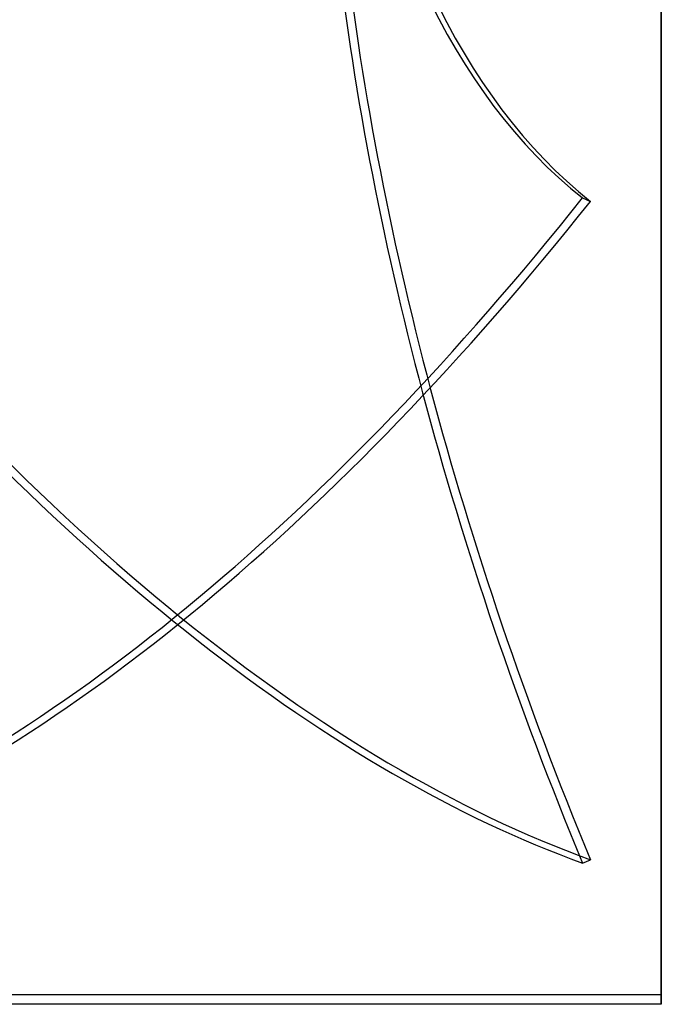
# Model space of a CAD drawing. Header units: millimetres. Extents: x -92 to 86, y -242 to 242.
# Tile 23 of 89: x 21 to 86, y -180 to -80. Entities that reach past the tile are written whole.
import ezdxf

# ---------------------------------------------------------------- set-up
doc = ezdxf.new("R2010")
doc.units = ezdxf.units.MM
doc.layers.add('MAIN-1', color=7, linetype='Continuous')

msp = doc.modelspace()

# ---------------------------------------------------------------- linework, layer by layer
at = {"layer": 'MAIN-1'}
for p, q in [((86, 180), (86, -180)), ((86, -180), (86, 180)), ((86, -179), (86, 179)), ((86, 179), (86, -179)), ((78.017, -98.336), (78.826, -98.681)), ((78.017, -165.702), (78.826, -165.357)), ((9, -179), (86, -179)), ((86, -180), (12, -180))]:
    msp.add_line(p, q, dxfattribs=at)
for centre, major_axis, start_param, end_param in [((160.987, 66.977), (-73.112, -171.202), -0.676432, -0.1289), ((161.796, 66.631), (-73.112, -171.202), -0.676432, -0.1289), ((160.987, -134.639), (73.112, -171.202), -2.139912, -1.59238), ((161.796, -134.293), (73.112, -171.202), -2.139912, -1.59238), ((37.405, 43.617), (-89.562, 209.723), 2.095693, 2.724012), ((36.595, 43.617), (-89.562, -209.723), 0.455214, 1.045899), ((37.405, 43.271), (89.562, 209.723), -2.692658, -2.095693), ((36.595, 43.271), (89.562, -209.723), -1.008266, -0.417581)]:
    msp.add_ellipse(centre, major_axis=major_axis, ratio=0.475528, start_param=start_param, end_param=end_param, dxfattribs=at)

doc.saveas('drawing.dxf')
